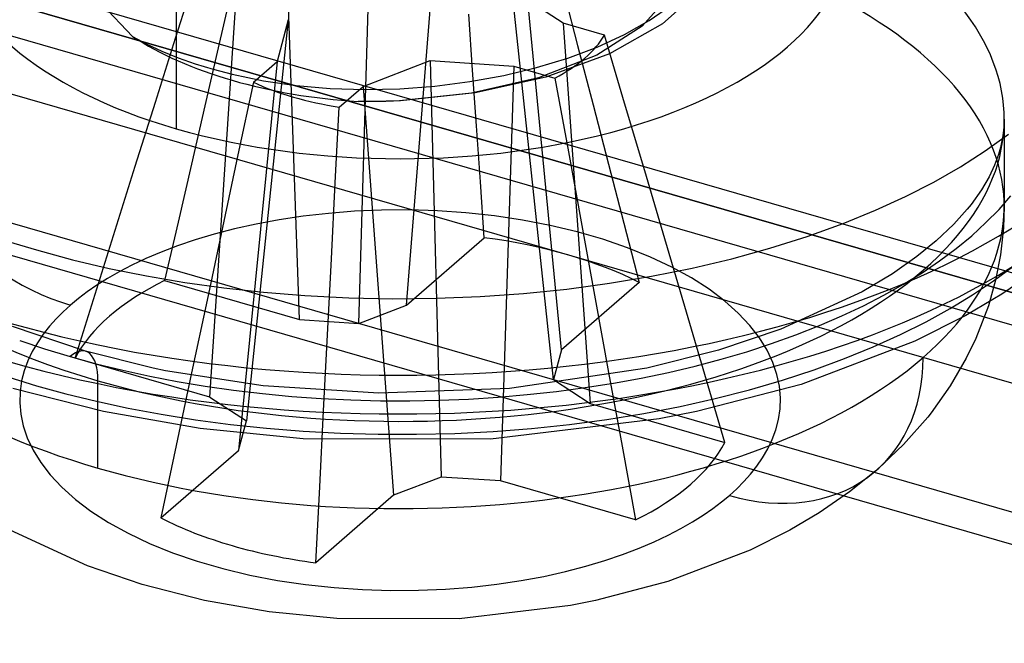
# Model space of a CAD drawing. Header units: millimetres. Extents: x -90 to 88, y -53 to 62.
# Tile 6 of 74: x -65.42 to -61.02, y 24.41 to 27.2. Entities that reach past the tile are written whole.
import ezdxf

# ---------------------------------------------------------------- set-up
doc = ezdxf.new("R2010")
doc.units = ezdxf.units.MM
doc.layers.add('MAIN-1', color=7, linetype='Continuous')
doc.layers.add('MAIN-2', color=7, linetype='Continuous')

msp = doc.modelspace()

# ---------------------------------------------------------------- linework, layer by layer
at = {"layer": 'MAIN-1'}
for p, q in [((51.2882, -6.3466), (-77.0108, 30.6901)), ((-76.6529, 30.4994), (50.6529, -6.2506)), ((50.3029, -6.5538), (-77.0029, 30.1962)), ((51.1985, -7.534), (-78.3985, 29.8774))]:
    msp.add_line(p, q, dxfattribs=at)
at = {"layer": 'MAIN-2'}
for p, q in [((-77.5485, 30.6136), (52.0485, -6.7979)), ((59.1349, -8.6992), (-71.6349, 29.0508)), ((-64.7208, 28.4405), (-64.7208, 26.7085)), ((55.8849, -8.7425), (-72.4849, 28.3147)), ((-63.6922, 25.9208), (-63.5554, 27.6275)), ((-64.1703, 25.8567), (-64.2288, 27.5373)), ((-63.9047, 25.8392), (-63.8547, 27.5126)), ((-62.9994, 25.7208), (-63.1717, 27.5167)), ((-64.7244, 27.1129), (-64.6346, 27.3986)), ((-64.5703, 25.5103), (-64.4504, 27.3454)), ((-64.4732, 27.3305), (-64.5332, 27.0706)), ((-62.9913, 27.18), (-63.221, 27.3297)), ((-63.0344, 25.588), (-63.221, 27.3297)), ((-62.9963, 27.3445), (-62.9273, 27.08)), ((-62.369, 27.3361), (-62.5474, 27.1778)), ((-62.5058, 27.3165), (-62.6392, 27.1662)), ((-64.9159, 27.1212), (-65.0521, 27.2638)), ((-62.6068, 27.1927), (-62.5078, 27.2611)), ((-64.2207, 27.1957), (-64.4073, 25.4041)), ((-64.2207, 27.1957), (-64.2699, 27.0087)), ((-63.3966, 26.9709), (-63.414, 27.2205)), ((-62.9913, 27.18), (-62.8713, 25.4817)), ((-62.807, 27.1268), (-62.9913, 27.18)), ((-62.6392, 27.1662), (-62.842, 27.0369)), ((-62.5474, 27.1778), (-62.7846, 27.0434)), ((-62.7177, 27.1299), (-62.6068, 27.1927)), ((-64.9159, 27.1212), (-64.8529, 27.0871)), ((-64.8142, 26.8272), (-64.7244, 27.1129)), ((-62.8393, 27.0736), (-62.7177, 27.1299)), ((-62.7172, 26.8236), (-62.807, 27.1268)), ((-64.8529, 27.0871), (-64.7853, 27.0553)), ((-64.5332, 27.0706), (-64.5931, 26.8106)), ((-62.9709, 27.0242), (-62.8393, 27.0736)), ((-62.9273, 27.08), (-62.8584, 26.8156)), ((-64.7853, 27.0553), (-64.713, 27.026)), ((-64.713, 27.026), (-64.6366, 26.9988)), ((-63.1109, 26.9818), (-62.9709, 27.0242)), ((-62.842, 27.0369), (-63.1021, 26.9359)), ((-62.7846, 27.0434), (-63.0694, 26.9391)), ((-64.6366, 26.9988), (-64.5557, 26.9741)), ((-64.2699, 27.0087), (-64.4422, 25.2713)), ((-64.3763, 26.9166), (-64.2699, 27.0087)), ((-63.8862, 26.8979), (-63.5869, 27.0128)), ((-63.5869, 27.0128), (-63.2128, 26.9882)), ((-63.5869, 27.0128), (-63.5369, 25.1528)), ((-63.2128, 26.9882), (-63.2713, 25.1353)), ((-63.2575, 26.9466), (-63.1109, 26.9818)), ((-63.2128, 26.9882), (-63.0285, 26.935)), ((-64.5557, 26.9741), (-64.4708, 26.952)), ((-64.4708, 26.952), (-64.3306, 26.9231)), ((-63.4089, 26.919), (-63.2575, 26.9466)), ((-63.1021, 26.9359), (-63.4015, 26.8672)), ((-63.3792, 26.7213), (-63.3966, 26.9709)), ((-63.0694, 26.9391), (-63.3857, 26.8685)), ((-63.0285, 26.935), (-62.9685, 26.606)), ((-64.3763, 26.9166), (-64.4453, 26.5921)), ((-64.3306, 26.9231), (-64.1846, 26.9021)), ((-64.1846, 26.9021), (-64.0327, 26.889)), ((-64.0327, 26.889), (-63.8773, 26.8842)), ((-63.9926, 26.8058), (-63.8862, 26.8979)), ((-63.8862, 26.8979), (-63.7494, 25.0713)), ((-63.8773, 26.8842), (-63.7211, 26.8876)), ((-63.7211, 26.8876), (-63.5647, 26.8992)), ((-63.5647, 26.8992), (-63.4089, 26.919)), ((-63.4015, 26.8672), (-63.7229, 26.8335)), ((-63.3857, 26.8685), (-63.7189, 26.8336)), ((-64.9039, 26.5415), (-64.8142, 26.8272)), ((-64.5931, 26.8106), (-64.653, 26.5507)), ((-64.0101, 26.4665), (-63.9926, 26.8058)), ((-63.8768, 26.8301), (-63.9083, 26.8304)), ((-63.8773, 26.8301), (-63.9083, 26.8304)), ((-63.8463, 26.8301), (-63.8773, 26.8301)), ((-63.8452, 26.8301), (-63.8768, 26.8301)), ((-63.8154, 26.8305), (-63.8463, 26.8301)), ((-63.8136, 26.8305), (-63.8452, 26.8301)), ((-63.7845, 26.8311), (-63.8154, 26.8305)), ((-63.7821, 26.8312), (-63.8136, 26.8305)), ((-63.7537, 26.8321), (-63.7845, 26.8311)), ((-63.7505, 26.8322), (-63.7821, 26.8312)), ((-63.7229, 26.8335), (-63.7537, 26.8321)), ((-63.7189, 26.8336), (-63.7505, 26.8322)), ((-63.7194, 26.8336), (-63.7221, 26.8335)), ((-62.8584, 26.8156), (-62.7894, 26.5511)), ((-62.6275, 26.5205), (-62.7172, 26.8236)), ((-63.3618, 26.4717), (-63.3792, 26.7213)), ((-61.0222, 26.715), (-61.0266, 26.6768)), ((-61.0208, 26.7517), (-61.0222, 26.715)), ((-61.0208, 26.7517), (-61.0208, 26.362)), ((-61.1054, 26.6095), (-61.002, 26.6841)), ((-61.0266, 26.6768), (-61.0373, 26.625)), ((-61.0373, 26.625), (-61.0466, 26.5931)), ((-64.4453, 26.5921), (-64.5143, 26.2677)), ((-62.9685, 26.606), (-62.9085, 26.2771)), ((-61.2166, 26.5383), (-61.1054, 26.6095)), ((-61.0466, 26.5931), (-61.064, 26.546)), ((-64.9936, 26.2558), (-64.9039, 26.5415)), ((-64.653, 26.5507), (-64.7129, 26.2907)), ((-62.7894, 26.5511), (-62.7205, 26.2866)), ((-61.3354, 26.4704), (-61.2166, 26.5383)), ((-61.064, 26.546), (-61.0884, 26.4943)), ((-62.5378, 26.2173), (-62.6275, 26.5205)), ((-61.0884, 26.4943), (-61.1223, 26.4361)), ((-64.0276, 26.1272), (-64.0101, 26.4665)), ((-63.3444, 26.222), (-63.3618, 26.4717)), ((-61.462, 26.4059), (-61.3354, 26.4704)), ((-61.5962, 26.3447), (-61.462, 26.4059)), ((-61.1223, 26.4361), (-61.1686, 26.3708)), ((-61.0435, 26.3486), (-60.9907, 26.4091)), ((-61.1686, 26.3708), (-61.1859, 26.3492)), ((-61.0208, 26.362), (-61.024, 26.2663)), ((-64.1539, 26.318), (-64.2616, 26.3019)), ((-64.0413, 26.3308), (-64.1539, 26.318)), ((-63.9242, 26.3399), (-64.0413, 26.3308)), ((-63.8032, 26.345), (-63.9242, 26.3399)), ((-63.6793, 26.3458), (-63.8032, 26.345)), ((-63.5532, 26.3419), (-63.6793, 26.3458)), ((-63.4261, 26.3332), (-63.5532, 26.3419)), ((-63.2989, 26.3194), (-63.4261, 26.3332)), ((-63.1729, 26.3007), (-63.2989, 26.3194)), ((-61.7408, 26.2859), (-61.5962, 26.3447)), ((-61.1859, 26.3492), (-61.2457, 26.2825)), ((-61.102, 26.2892), (-61.0435, 26.3486)), ((-64.7129, 26.2907), (-64.7728, 26.0307)), ((-64.3639, 26.2829), (-64.4606, 26.2613)), ((-64.2616, 26.3019), (-64.3639, 26.2829)), ((-63.0493, 26.2769), (-63.1729, 26.3007)), ((-62.9292, 26.2482), (-63.0493, 26.2769)), ((-62.9085, 26.2771), (-62.8485, 25.9482)), ((-62.7205, 26.2866), (-62.6516, 26.022)), ((-61.9017, 26.2277), (-61.7408, 26.2859)), ((-61.2457, 26.2825), (-61.3247, 26.2076)), ((-61.166, 26.2308), (-61.102, 26.2892)), ((-65.0832, 25.97), (-64.9936, 26.2558)), ((-64.5514, 26.2377), (-64.6364, 26.2122)), ((-64.5143, 26.2677), (-64.5833, 25.9433)), ((-64.4606, 26.2613), (-64.5514, 26.2377)), ((-62.8138, 26.2149), (-62.9292, 26.2482)), ((-62.0675, 26.1751), (-61.9017, 26.2277)), ((-61.2355, 26.1736), (-61.166, 26.2308)), ((-61.024, 26.2663), (-61.0374, 26.145)), ((-65.4719, 26.2055), (-65.3458, 26.1672)), ((-64.7155, 26.1853), (-64.7889, 26.1573)), ((-64.6364, 26.2122), (-64.7155, 26.1853)), ((-63.6922, 25.9208), (-63.3444, 26.222)), ((-62.7041, 26.1772), (-62.8138, 26.2149)), ((-62.4481, 25.9141), (-62.5378, 26.2173)), ((-61.3247, 26.2076), (-61.411, 26.1376)), ((-65.3458, 26.1672), (-65.1851, 26.1237)), ((-64.7889, 26.1573), (-64.8566, 26.1285)), ((-62.6011, 26.1356), (-62.7041, 26.1772)), ((-62.2386, 26.1279), (-62.0675, 26.1751)), ((-61.3094, 26.1183), (-61.2355, 26.1736)), ((-61.0374, 26.145), (-61.0594, 26.0324)), ((-65.1851, 26.1237), (-65.0211, 26.085)), ((-64.9189, 26.099), (-64.9761, 26.0693)), ((-64.8566, 26.1285), (-64.9189, 26.099)), ((-64.045, 25.7879), (-64.0276, 26.1272)), ((-62.5056, 26.0904), (-62.6011, 26.1356)), ((-62.4151, 26.086), (-62.2386, 26.1279)), ((-61.411, 26.1376), (-61.5205, 26.061)), ((-61.3878, 26.0651), (-61.3094, 26.1183)), ((-64.9761, 26.0693), (-65.0282, 26.0393)), ((-65.0211, 26.085), (-64.8536, 26.0511)), ((-62.5969, 26.0495), (-62.4151, 26.086)), ((-62.4182, 26.0422), (-62.5056, 26.0904)), ((-61.5205, 26.061), (-61.6557, 25.9801)), ((-61.4706, 26.0139), (-61.3878, 26.0651)), ((-61.0692, 26.0287), (-60.984, 26.0919)), ((-60.873, 26.0786), (-61.0316, 25.9696)), ((-65.0758, 26.0094), (-65.1189, 25.9796)), ((-65.0282, 26.0393), (-65.0758, 26.0094)), ((-64.8536, 26.0511), (-64.6828, 26.0221)), ((-64.7728, 26.0306), (-64.1703, 25.8567)), ((-64.6828, 26.0221), (-64.5086, 25.9978)), ((-62.6516, 26.022), (-62.9994, 25.7208)), ((-62.976, 25.9927), (-62.7841, 26.0184)), ((-62.7841, 26.0184), (-62.5969, 26.0495)), ((-62.3395, 25.9915), (-62.4182, 26.0422)), ((-61.5579, 25.9647), (-61.4706, 26.0139)), ((-61.1618, 25.9665), (-61.0692, 26.0287)), ((-61.0594, 26.0324), (-61.0912, 25.9183)), ((-65.1728, 25.6842), (-65.0832, 25.97)), ((-65.1189, 25.9796), (-65.1579, 25.9501)), ((-64.5086, 25.9978), (-64.3311, 25.9784)), ((-64.3311, 25.9784), (-64.1464, 25.9635)), ((-64.1464, 25.9635), (-63.9497, 25.9534)), ((-63.3634, 25.9591), (-63.1693, 25.9729)), ((-63.1693, 25.9729), (-62.976, 25.9927)), ((-62.2698, 25.9389), (-62.3395, 25.9915)), ((-61.6557, 25.9801), (-62.0191, 25.8132)), ((-61.6497, 25.9175), (-61.5579, 25.9647)), ((-61.2618, 25.9057), (-61.1618, 25.9665)), ((-61.0316, 25.9696), (-61.1919, 25.8746)), ((-65.1931, 25.921), (-65.2259, 25.8913)), ((-65.1579, 25.9501), (-65.1931, 25.921)), ((-64.5833, 25.9433), (-64.6522, 25.6188)), ((-63.9497, 25.9534), (-63.7536, 25.9493)), ((-63.9047, 25.8392), (-63.6922, 25.9208)), ((-63.7536, 25.9493), (-63.5581, 25.9512)), ((-63.5581, 25.9512), (-63.3634, 25.9591)), ((-62.8485, 25.9482), (-62.7886, 25.6193)), ((-62.2091, 25.8848), (-62.2698, 25.9389)), ((-65.2259, 25.8913), (-65.2574, 25.8596)), ((-62.3584, 25.611), (-62.4481, 25.9141)), ((-62.1575, 25.8299), (-62.2091, 25.8848)), ((-61.7459, 25.8723), (-61.6497, 25.9175)), ((-61.3693, 25.8466), (-61.2618, 25.9057)), ((-61.0912, 25.9183), (-61.1471, 25.7724)), ((-65.2574, 25.8596), (-65.2874, 25.8261)), ((-64.1703, 25.8567), (-63.9047, 25.8392)), ((-61.8465, 25.8291), (-61.7459, 25.8723)), ((-61.4841, 25.7893), (-61.3693, 25.8466)), ((-61.1919, 25.8746), (-61.4207, 25.7596)), ((-65.1265, 25.7146), (-65.4525, 25.8248)), ((-65.3155, 25.7905), (-65.3413, 25.7529)), ((-65.2874, 25.8261), (-65.3155, 25.7905)), ((-64.0624, 25.4486), (-64.045, 25.7879)), ((-62.0191, 25.8132), (-62.2969, 25.7199)), ((-62.1147, 25.7746), (-62.1575, 25.8299)), ((-62.0602, 25.7492), (-61.9516, 25.788)), ((-61.9516, 25.788), (-61.8465, 25.8291)), ((-61.606, 25.7344), (-61.4841, 25.7893)), ((-65.4208, 25.7626), (-65.3103, 25.7257)), ((-65.3413, 25.7529), (-65.3643, 25.7133)), ((-62.1716, 25.7129), (-62.0602, 25.7492)), ((-62.0806, 25.7195), (-62.1147, 25.7746)), ((-61.4207, 25.7596), (-61.9277, 25.5669)), ((-61.1471, 25.7724), (-61.1902, 25.6832)), ((-65.3643, 25.7133), (-65.3842, 25.6716)), ((-65.3103, 25.7257), (-65.1958, 25.6909)), ((-64.8244, 25.6392), (-65.1265, 25.7146)), ((-62.9994, 25.7208), (-63.0344, 25.588)), ((-62.2969, 25.7199), (-62.6182, 25.639)), ((-62.2858, 25.6793), (-62.1716, 25.7129)), ((-62.0547, 25.6648), (-62.0806, 25.7195)), ((-61.7348, 25.682), (-61.606, 25.7344)), ((-65.3842, 25.6716), (-65.4002, 25.6278)), ((-65.1958, 25.6909), (-65.0791, 25.6588)), ((-64.5703, 25.5103), (-65.1728, 25.6842)), ((-65.0791, 25.6588), (-64.9603, 25.6296)), ((-62.4023, 25.6485), (-62.2858, 25.6793)), ((-62.0364, 25.611), (-62.0547, 25.6648)), ((-61.8703, 25.6324), (-61.7348, 25.682)), ((-61.1902, 25.6832), (-61.2615, 25.5608)), ((-65.4002, 25.6278), (-65.4121, 25.5821)), ((-64.9603, 25.6296), (-64.8395, 25.6032)), ((-64.7686, 25.6277), (-64.8244, 25.6392)), ((-64.3321, 25.5602), (-64.7686, 25.6277)), ((-64.6522, 25.6188), (-64.7212, 25.2944)), ((-62.6182, 25.639), (-63.2321, 25.5481)), ((-62.7886, 25.6193), (-62.7287, 25.2903)), ((-62.6427, 25.5951), (-62.5212, 25.6204)), ((-62.5212, 25.6204), (-62.4023, 25.6485)), ((-62.0119, 25.586), (-61.8703, 25.6324)), ((-65.4736, 25.5999), (-65.3458, 25.561)), ((-65.4121, 25.5821), (-65.4191, 25.5344)), ((-65.0708, 25.1929), (-65.0708, 25.5826)), ((-64.8395, 25.6032), (-64.7167, 25.5796)), ((-64.7167, 25.5796), (-64.5918, 25.5588)), ((-63.0344, 25.588), (-62.8713, 25.4817)), ((-62.8931, 25.5525), (-62.7666, 25.5724)), ((-62.7666, 25.5724), (-62.6427, 25.5951)), ((-62.2688, 25.3078), (-62.3584, 25.611)), ((-62.1594, 25.5431), (-62.0119, 25.586)), ((-62.0254, 25.5584), (-62.0364, 25.611)), ((-65.0459, 25.4451), (-65.4512, 25.5478)), ((-65.4191, 25.5344), (-65.4207, 25.4849)), ((-65.3458, 25.561), (-65.2145, 25.5251)), ((-65.2145, 25.5251), (-65.0776, 25.4917)), ((-64.5918, 25.5588), (-64.4647, 25.5408)), ((-64.4647, 25.5408), (-64.3356, 25.5256)), ((-64.3356, 25.5256), (-64.2048, 25.5133)), ((-63.8158, 25.5276), (-64.3321, 25.5602)), ((-63.2321, 25.5481), (-63.8158, 25.5276)), ((-63.1521, 25.5209), (-63.022, 25.5353)), ((-63.022, 25.5353), (-62.8931, 25.5525)), ((-61.9277, 25.5669), (-62.3956, 25.4451)), ((-62.3121, 25.5039), (-62.1594, 25.5431)), ((-62.021, 25.5072), (-62.0254, 25.5584)), ((-61.2615, 25.5608), (-61.3469, 25.4402)), ((-65.4207, 25.4849), (-65.4162, 25.4337)), ((-65.0776, 25.4917), (-64.9353, 25.461)), ((-64.5703, 25.5103), (-64.4073, 25.4041)), ((-64.2048, 25.5133), (-64.0728, 25.5038)), ((-64.0728, 25.5038), (-63.9406, 25.4973)), ((-63.9406, 25.4973), (-63.8087, 25.4937)), ((-63.8087, 25.4937), (-63.677, 25.4932)), ((-63.677, 25.4932), (-63.5456, 25.4956)), ((-63.5456, 25.4956), (-63.4143, 25.501)), ((-63.4143, 25.501), (-63.283, 25.5095)), ((-63.283, 25.5095), (-63.1521, 25.5209)), ((-62.8713, 25.4817), (-62.2688, 25.3078)), ((-62.4695, 25.4685), (-62.3121, 25.5039)), ((-62.0225, 25.4577), (-62.021, 25.5072)), ((-64.6138, 25.3699), (-65.0459, 25.4451)), ((-64.9353, 25.461), (-64.7878, 25.4333)), ((-64.0799, 25.1093), (-64.0624, 25.4486)), ((-62.7961, 25.4104), (-62.6311, 25.4373)), ((-62.6311, 25.4373), (-62.4695, 25.4685)), ((-62.3956, 25.4451), (-62.5626, 25.4122)), ((-62.0295, 25.41), (-62.0225, 25.4577)), ((-61.3469, 25.4402), (-61.3622, 25.4208)), ((-65.4162, 25.4337), (-65.4052, 25.3811)), ((-64.7878, 25.4333), (-64.6356, 25.409)), ((-64.6356, 25.409), (-64.4789, 25.3881)), ((-64.4422, 25.2713), (-64.4073, 25.4041)), ((-62.5626, 25.4122), (-63.317, 25.3219)), ((-62.9638, 25.388), (-62.7961, 25.4104)), ((-62.0414, 25.3642), (-62.0295, 25.41)), ((-61.3622, 25.4208), (-61.4707, 25.2976)), ((-65.4052, 25.3811), (-65.387, 25.3273)), ((-64.1544, 25.3238), (-64.6138, 25.3699)), ((-64.4789, 25.3881), (-64.3184, 25.371)), ((-64.3184, 25.371), (-64.1544, 25.3578)), ((-64.1544, 25.3578), (-63.9876, 25.3487)), ((-63.9876, 25.3487), (-63.8185, 25.344)), ((-63.6479, 25.3437), (-63.4764, 25.3479)), ((-63.4764, 25.3479), (-63.3047, 25.3566)), ((-63.3047, 25.3566), (-63.1336, 25.37)), ((-63.1336, 25.37), (-62.9638, 25.388)), ((-62.0575, 25.3204), (-62.0414, 25.3642)), ((-65.387, 25.3273), (-65.361, 25.2726)), ((-63.317, 25.3219), (-64.1544, 25.3238)), ((-63.8185, 25.344), (-63.6479, 25.3437)), ((-62.0773, 25.2787), (-62.0575, 25.3204)), ((-65.361, 25.2726), (-65.3269, 25.2174)), ((-64.7212, 25.2944), (-64.7901, 24.97)), ((-64.7901, 24.97), (-64.4422, 25.2713)), ((-62.7287, 25.2903), (-62.6688, 24.9614)), ((-62.1003, 25.2391), (-62.0773, 25.2787)), ((-61.4707, 25.2976), (-61.5939, 25.1811)), ((-65.3269, 25.2174), (-65.2842, 25.1621)), ((-62.1261, 25.2015), (-62.1003, 25.2391)), ((-62.1542, 25.166), (-62.1261, 25.2015)), ((-61.5939, 25.1811), (-61.7119, 25.0864)), ((-65.2842, 25.1621), (-65.2325, 25.1072)), ((-63.5369, 25.1528), (-63.7494, 25.0713)), ((-63.2713, 25.1353), (-63.5369, 25.1528)), ((-62.6688, 24.9614), (-63.2713, 25.1353)), ((-62.2158, 25.1008), (-62.1842, 25.1324)), ((-62.1842, 25.1324), (-62.1542, 25.166)), ((-65.2325, 25.1072), (-65.1719, 25.0532)), ((-64.0972, 24.77), (-64.0799, 25.1093)), ((-62.2486, 25.071), (-62.2158, 25.1008)), ((-61.7119, 25.0864), (-61.8476, 24.993)), ((-65.1719, 25.0532), (-65.1021, 25.0005)), ((-63.7494, 25.0713), (-64.0972, 24.77)), ((-62.3227, 25.0124), (-62.2837, 25.0419)), ((-62.2837, 25.0419), (-62.2486, 25.071)), ((-65.1021, 25.0005), (-65.0234, 24.9498)), ((-62.3659, 24.9827), (-62.3227, 25.0124)), ((-62.4656, 24.9228), (-62.4134, 24.9527)), ((-62.4134, 24.9527), (-62.3659, 24.9827)), ((-61.8476, 24.993), (-61.9781, 24.9156)), ((-65.1184, 24.7558), (-65.4632, 24.9155)), ((-65.0234, 24.9498), (-64.9361, 24.9016)), ((-62.5227, 24.893), (-62.4656, 24.9228)), ((-61.9781, 24.9156), (-62.1555, 24.8264)), ((-64.9361, 24.9016), (-64.8406, 24.8565)), ((-62.6528, 24.8347), (-62.585, 24.8636)), ((-62.585, 24.8636), (-62.5227, 24.893)), ((-64.8406, 24.8565), (-64.7376, 24.8148)), ((-62.7261, 24.8067), (-62.6528, 24.8347)), ((-62.1555, 24.8264), (-62.5243, 24.6859)), ((-64.7376, 24.8148), (-64.6279, 24.7771)), ((-64.6279, 24.7771), (-64.5124, 24.7438)), ((-62.8902, 24.7544), (-62.8053, 24.7798)), ((-62.8053, 24.7798), (-62.7261, 24.8067)), ((-64.8733, 24.6725), (-65.1184, 24.7558)), ((-64.5124, 24.7438), (-64.3923, 24.7152)), ((-62.9811, 24.7307), (-62.8902, 24.7544)), ((-64.3923, 24.7152), (-64.2687, 24.6914)), ((-64.2687, 24.6914), (-64.1427, 24.6726)), ((-63.2877, 24.6741), (-63.18, 24.6902)), ((-63.18, 24.6902), (-63.0777, 24.7092)), ((-63.0777, 24.7092), (-62.9811, 24.7307)), ((-64.5949, 24.6019), (-64.8733, 24.6725)), ((-64.1427, 24.6726), (-64.0156, 24.6589)), ((-64.0156, 24.6589), (-63.8884, 24.6502)), ((-63.8884, 24.6502), (-63.7623, 24.6463)), ((-63.7623, 24.6463), (-63.6384, 24.647)), ((-63.6384, 24.647), (-63.5175, 24.6521)), ((-63.5175, 24.6521), (-63.4004, 24.6613)), ((-63.4004, 24.6613), (-63.2877, 24.6741)), ((-62.5243, 24.6859), (-62.8466, 24.6019)), ((-64.3059, 24.5515), (-64.5949, 24.6019)), ((-62.8466, 24.6019), (-62.9591, 24.5797)), ((-62.9591, 24.5797), (-63.4573, 24.52)), ((-64.0038, 24.5212), (-64.3059, 24.5515)), ((-63.4573, 24.52), (-64.0038, 24.5212))]:
    msp.add_line(p, q, dxfattribs=at)
for centre, major_axis, ratio, start_param, end_param in [((-63.7208, 27.358), (3.5, 0), 0.5, -0.523599, 1.047198), ((-63.7208, 27.1848), (3.5, 0), 0.5, -0.523599, 1.047198), ((-63.7208, 26.7518), (-2.7, 0), 0.5, -2.094395, 1.047198), ((-63.7208, 26.362), (2.7, 0), 0.5, 1.047198, 2.617994), ((-63.7208, 26.7518), (-2.7, 0), 0.5, 1.047198, 4.18879), ((-63.7208, 27.5745), (-2, 0), 0.5, 0.000031, 1.047198), ((-63.7208, 27.5745), (-2, 0), 0.5, 1.047198, 3.141624), ((-63.7208, 26.362), (2.7, 0), 0.5, -0.523599, 1.047198), ((-63.7208, 27.5745), (-1.5, 0), 0.5, 0.648901, 1.047198), ((-63.7208, 27.2627), (-0.9534, 0), 0.5, 2.383496, 2.852492), ((-63.7208, 26.362), (2.7, 0), 0.5, 2.617994, 4.18879), ((-65.1931, 26.787), (0.6547, -0.7559), 0.75, -2.427868, -0.857072), ((-63.7208, 27.5745), (-1.5, 0), 0.5, 1.047198, 1.445468), ((-63.7208, 27.2627), (-0.9534, 0), 0.5, 0.8127, 1.047198), ((-63.7208, 27.2627), (-0.9534, 0), 0.5, 1.047198, 1.281695), ((-63.7208, 27.358), (3.5, 0), 0.5, -2.094395, -0.523599), ((-63.7208, 27.1848), (3.5, 0), 0.5, -2.094395, -0.523599), ((-63.7208, 25.496), (1.5, 0), 0.5, 0.777265, 1.31713), ((-63.7208, 25.496), (1.5, 0), 0.5, 2.348061, 2.887927), ((-65.1958, 25.4744), (0.0693, 0.2402), 0.433013, -0.982794, 0.588003), ((-63.7208, 26.362), (2.7, 0), 0.5, -2.094395, -0.523599), ((-62.2486, 25.937), (-0.6547, 0.7559), 0.75, 2.284521, 3.855317), ((-63.7208, 25.496), (1.5, 0), 0.5, -0.793532, -0.253666), ((-63.7208, 25.496), (1.5, 0), 0.5, -2.364328, -2.094395), ((-63.7208, 25.496), (1.5, 0), 0.5, -2.094395, -1.824462)]:
    msp.add_ellipse(centre, major_axis=major_axis, ratio=ratio, start_param=start_param, end_param=end_param, dxfattribs=at)

doc.saveas('drawing.dxf')
